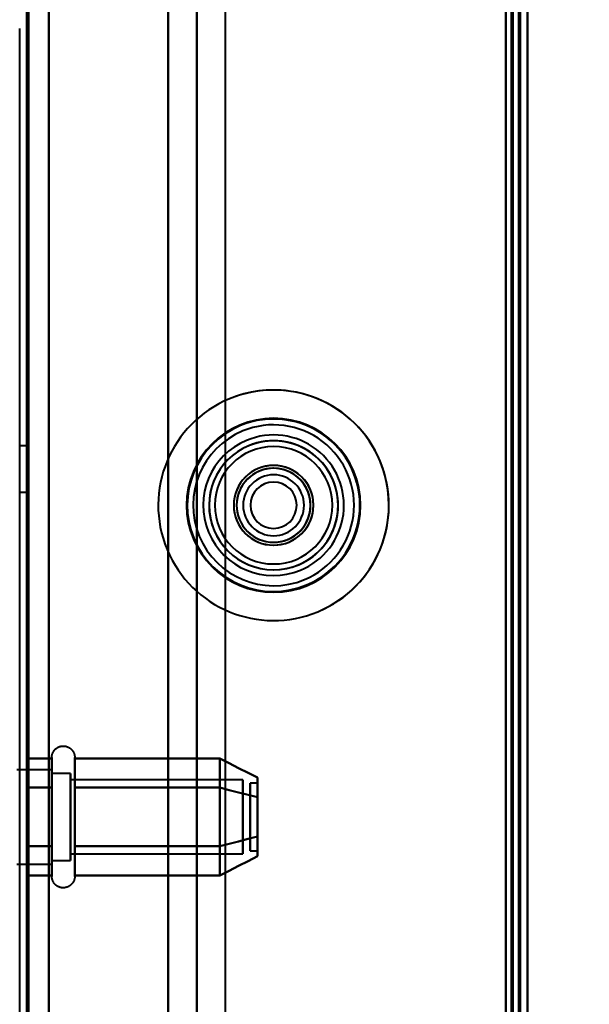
# Model space of a CAD drawing. Header units: millimetres. Extents: x -696 to 695, y -1041 to 611.
# Tile 87 of 90: x 500 to 539, y 184 to 252. Entities that reach past the tile are written whole.
import ezdxf

# ---------------------------------------------------------------- set-up
doc = ezdxf.new("R2010")
doc.units = ezdxf.units.MM
doc.layers.add('G-IMPT', color=8, linetype='Continuous', lineweight=40)

# ---------------------------------------------------------------- blocks, each defined once
blk = doc.blocks.new('NEXA 400 CALQUES_dwg-748074-Niveau de réf_')
at = {"layer": 'G-IMPT'}
for p, q in [((535, -249.4), (535, 286.4)), ((535, -249.4), (535, 286.4)), ((512.233, -250), (512.233, 270)), ((500.5, 222.6), (500, 222.6)), ((500.5, 219.4), (500.5, 222.6)), ((500.5, 219.4), (500.5, 222.6)), ((500.5, 222.6), (500.5, 219.4)), ((500.5, 222.6), (500.5, 219.4)), ((500, 219.4), (500.5, 219.4)), ((502.215, 199.05), (502.215, 201.1)), ((502.215, 199.05), (502.215, 201.1)), ((503.796, 201.1), (503.796, 199.05)), ((503.796, 201.1), (503.796, 199.05)), ((502.215, 194.95), (502.215, 200.551)), ((502.215, 194.95), (502.215, 200.551)), ((503.796, 200.551), (503.796, 194.95)), ((503.796, 200.551), (503.796, 194.95)), ((502.215, 200.25), (499.8, 200.25)), ((502.215, 200.25), (499.8, 200.25)), ((502.215, 200.25), (502.215, 194.185)), ((502.215, 200.25), (502.215, 194.185)), ((502.215, 198.625), (502.215, 200.25)), ((502.215, 198.625), (502.215, 200.25)), ((503.5, 200), (502.215, 200)), ((503.5, 200), (502.215, 200)), ((502.215, 200), (502.215, 194.402)), ((502.215, 200), (502.215, 194.402)), ((502.215, 194.402), (502.215, 200)), ((502.215, 194.402), (502.215, 200)), ((502.215, 199.815), (502.215, 193.75)), ((502.215, 199.815), (502.215, 193.75)), ((502.215, 195.375), (502.215, 199.815)), ((502.215, 195.375), (502.215, 199.815)), ((503.5, 200), (503.5, 195.5)), ((503.5, 200), (503.5, 195.5)), ((503.5, 198.5), (503.5, 200)), ((503.5, 198.5), (503.5, 200)), ((502.215, 199.598), (502.215, 194)), ((502.215, 199.598), (502.215, 194)), ((502.215, 194), (502.215, 199.598)), ((502.215, 194), (502.215, 199.598)), ((502.215, 192.9), (502.215, 199.05)), ((502.215, 192.9), (502.215, 199.05)), ((503.5, 194), (503.5, 199.598)), ((503.5, 194), (503.5, 199.598)), ((515.389, 199.548), (503.5, 199.548)), ((515.389, 199.548), (503.5, 199.548)), ((503.5, 199.548), (503.5, 195.726)), ((503.5, 199.548), (503.5, 195.726)), ((503.5, 195.726), (503.5, 199.548)), ((503.5, 195.726), (503.5, 199.548)), ((503.796, 199.05), (503.796, 192.9)), ((503.796, 199.05), (503.796, 192.9)), ((515.389, 199.548), (515.389, 195.726)), ((515.389, 199.548), (515.389, 195.726)), ((515.389, 195.726), (515.389, 199.548)), ((515.389, 195.726), (515.389, 199.548)), ((516.389, 199.33), (515.889, 199.33)), ((516.389, 199.33), (515.889, 199.33)), ((515.889, 194.876), (515.889, 199.33)), ((515.889, 194.876), (515.889, 199.33)), ((515.889, 199.33), (515.889, 194.876)), ((515.889, 199.33), (515.889, 194.876)), ((515.889, 194.67), (515.889, 199.124)), ((515.889, 194.67), (515.889, 199.124)), ((515.889, 199.124), (515.889, 194.67)), ((515.889, 199.124), (515.889, 194.67)), ((516.389, 194.876), (516.389, 199.33)), ((516.389, 194.876), (516.389, 199.33)), ((516.389, 199.33), (516.389, 194.876)), ((516.389, 199.33), (516.389, 194.876)), ((516.389, 194.67), (516.389, 199.124)), ((516.389, 194.67), (516.389, 199.124)), ((516.389, 199.124), (516.389, 194.67)), ((516.389, 199.124), (516.389, 194.67)), ((502.215, 193.75), (502.215, 198.625)), ((502.215, 193.75), (502.215, 198.625)), ((503.5, 198.5), (503.5, 194)), ((503.5, 198.5), (503.5, 194)), ((503.5, 194.402), (503.5, 198.5)), ((503.5, 194.402), (503.5, 198.5)), ((503.5, 198.274), (503.5, 194.452)), ((503.5, 198.274), (503.5, 194.452)), ((503.5, 194.452), (503.5, 198.274)), ((503.5, 194.452), (503.5, 198.274)), ((515.389, 198.274), (515.389, 194.452)), ((515.389, 198.274), (515.389, 194.452)), ((515.389, 194.452), (515.389, 198.274)), ((515.389, 194.452), (515.389, 198.274)), ((503.5, 194.452), (515.389, 194.452)), ((503.5, 194.452), (515.389, 194.452)), ((515.889, 194.67), (516.389, 194.67)), ((515.889, 194.67), (516.389, 194.67)), ((499.8, 193.75), (502.215, 193.75)), ((499.8, 193.75), (502.215, 193.75)), ((502.215, 194), (503.5, 194)), ((502.215, 194), (503.5, 194))]:
    blk.add_line(p, q, dxfattribs=at)
at = {"layer": 'G-IMPT', "flags": 128}
for points in [[(534.4, -249.4), (534.4, -115.45), (534.4, 18.5), (534.4, 152.45), (534.4, 286.4)], [(534.4, 286.4), (534.4, 152.45), (534.4, 18.5), (534.4, -115.45), (534.4, -249.4)], [(534.4, 286.4), (534.4, 152.45), (534.4, 18.5), (534.4, -115.45), (534.4, -249.4)], [(534.4, -249.4), (534.4, -115.45), (534.4, 18.5), (534.4, 152.45), (534.4, 286.4)], [(534.4, 286.4), (534.4, 152.45), (534.4, 18.5), (534.4, -115.45), (534.4, -249.4)], [(534.4, -249.4), (534.4, -115.45), (534.4, 18.5), (534.4, 152.45), (534.4, 286.4)], [(534.4, 286.4), (534.4, 152.45), (534.4, 18.5), (534.4, -115.45), (534.4, -249.4)], [(534.4, -249.4), (534.4, -115.45), (534.4, 18.5), (534.4, 152.45), (534.4, 286.4)], [(534.5, -249.4), (534.5, -115.45), (534.5, 18.5), (534.5, 152.45), (534.5, 286.4)], [(534.5, -249.4), (534.5, -115.45), (534.5, 18.5), (534.5, 152.45), (534.5, 286.4)], [(534.5, 286.4), (534.5, 152.45), (534.5, 18.5), (534.5, -115.45), (534.5, -249.4)], [(535, -249.4), (535, -115.45), (535, 18.5), (535, 152.45), (535, 286.4)], [(535, 286.4), (535, 152.45), (535, 18.5), (535, -115.45), (535, -249.4)], [(535, -249.4), (535, -115.45), (535, 18.5), (535, 152.45), (535, 286.4)], [(535, 286.4), (535, 152.45), (535, 18.5), (535, -115.45), (535, -249.4)], [(535, -249.4), (535, -115.45), (535, 18.5), (535, 152.45), (535, 286.4)], [(535, 286.4), (535, 152.45), (535, 18.5), (535, -115.45), (535, -249.4)], [(535, -249.4), (535, -115.45), (535, 18.5), (535, 152.45), (535, 286.4)], [(535, 286.4), (535, 152.45), (535, 18.5), (535, -115.45), (535, -249.4)], [(500.5, 285.9), (500.5, 152.2), (500.5, 18.5), (500.5, -115.2), (500.5, -248.9)], [(500.5, -248.9), (500.5, -115.2), (500.5, 18.5), (500.5, 152.2), (500.5, 285.9)], [(500.6, 285.9), (500.6, 152.2), (500.6, 18.5), (500.6, -115.2), (500.6, -248.9)], [(500.6, 285.9), (500.6, 152.2), (500.6, 18.5), (500.6, -115.2), (500.6, -248.9)], [(500.6, -248.9), (500.6, -115.2), (500.6, 18.5), (500.6, 152.2), (500.6, 285.9)], [(500.6, -248.9), (500.6, -115.2), (500.6, 18.5), (500.6, 152.2), (500.6, 285.9)], [(500.6, -248.9), (500.6, -115.2), (500.6, 18.5), (500.6, 152.2), (500.6, 285.9)], [(500.6, 285.9), (500.6, 152.2), (500.6, 18.5), (500.6, -115.2), (500.6, -248.9)], [(502, 285.9), (502, 152.2), (502, 18.5), (502, -115.2), (502, -248.9)], [(502, -248.9), (502, -115.2), (502, 18.5), (502, 152.2), (502, 285.9)], [(502, 285.9), (502, 152.2), (502, 18.5), (502, -115.2), (502, -248.9)], [(502, -248.9), (502, -115.2), (502, 18.5), (502, 152.2), (502, 285.9)], [(502, -248.9), (502, -115.2), (502, 18.5), (502, 152.2), (502, 285.9)], [(502, 285.9), (502, 152.2), (502, 18.5), (502, -115.2), (502, -248.9)], [(533.5, -248.9), (533.5, -115.2), (533.5, 18.5), (533.5, 152.2), (533.5, 285.9)], [(533.5, 285.9), (533.5, 152.2), (533.5, 18.5), (533.5, -115.2), (533.5, -248.9)], [(533.5, 285.9), (533.5, 152.2), (533.5, 18.5), (533.5, -115.2), (533.5, -248.9)], [(533.5, -248.9), (533.5, -115.2), (533.5, 18.5), (533.5, 152.2), (533.5, 285.9)], [(533.5, -248.9), (533.5, -115.2), (533.5, 18.5), (533.5, 152.2), (533.5, 285.9)], [(533.5, 285.9), (533.5, 152.2), (533.5, 18.5), (533.5, -115.2), (533.5, -248.9)], [(533.5, 285.9), (533.5, 152.2), (533.5, 18.5), (533.5, -115.2), (533.5, -248.9)], [(533.5, -248.9), (533.5, -115.2), (533.5, 18.5), (533.5, 152.2), (533.5, 285.9)], [(533.9, -248.9), (533.9, -115.2), (533.9, 18.5), (533.9, 152.2), (533.9, 285.9)], [(533.9, -248.9), (533.9, -115.2), (533.9, 18.5), (533.9, 152.2), (533.9, 285.9)], [(533.9, 285.9), (533.9, 152.2), (533.9, 18.5), (533.9, -115.2), (533.9, -248.9)], [(534, 285.9), (534, 152.2), (534, 18.5), (534, -115.2), (534, -248.9)], [(534, 285.9), (534, 152.2), (534, 18.5), (534, -115.2), (534, -248.9)], [(534, -248.9), (534, -115.2), (534, 18.5), (534, 152.2), (534, 285.9)], [(534.5, -248.9), (534.5, -115.2), (534.5, 18.5), (534.5, 152.2), (534.5, 285.9)], [(534.5, 285.9), (534.5, 152.2), (534.5, 18.5), (534.5, -115.2), (534.5, -248.9)], [(534.5, -248.9), (534.5, -115.2), (534.5, 18.5), (534.5, 152.2), (534.5, 285.9)], [(534.5, 285.9), (534.5, 152.2), (534.5, 18.5), (534.5, -115.2), (534.5, -248.9)], [(534.5, -248.9), (534.5, -115.2), (534.5, 18.5), (534.5, 152.2), (534.5, 285.9)], [(534.5, 285.9), (534.5, 152.2), (534.5, 18.5), (534.5, -115.2), (534.5, -248.9)], [(502, -249.4), (502, -119.55), (502, 10.3), (502, 140.15), (502, 270)], [(502, 270), (502, 140.15), (502, 10.3), (502, -119.55), (502, -249.4)], [(510.233, -250), (510.233, -120), (510.233, 10), (510.233, 140), (510.233, 270)], [(510.233, 270), (510.233, 140), (510.233, 10), (510.233, -120), (510.233, -250)], [(512.203, 270), (512.203, 140), (512.203, 10), (512.203, -120), (512.203, -250)], [(512.203, -250), (512.203, -120), (512.203, 10), (512.203, 140), (512.203, 270)], [(514.172, 270), (514.172, 140), (514.172, 10), (514.172, -120), (514.172, -250)], [(500, -248.9), (500, -123.825), (500, 1.25), (500, 126.325), (500, 251.4)], [(502.215, 201.1), (502.215, 201.132), (502.217, 201.163), (502.221, 201.195), (502.225, 201.226), (502.231, 201.257), (502.238, 201.288), (502.246, 201.318), (502.255, 201.349), (502.266, 201.378), (502.277, 201.408), (502.29, 201.437), (502.304, 201.465), (502.319, 201.493), (502.336, 201.52), (502.353, 201.546), (502.371, 201.572), (502.391, 201.597), (502.411, 201.621), (502.432, 201.645), (502.455, 201.667), (502.478, 201.689), (502.502, 201.709), (502.526, 201.729), (502.552, 201.748), (502.578, 201.765), (502.605, 201.782), (502.633, 201.797), (502.661, 201.811), (502.69, 201.825), (502.719, 201.837), (502.749, 201.848), (502.779, 201.857), (502.809, 201.866), (502.84, 201.873), (502.871, 201.879), (502.902, 201.884), (502.934, 201.887), (502.965, 201.889), (502.997, 201.89), (503.028, 201.89), (503.06, 201.889), (503.091, 201.886), (503.123, 201.882), (503.154, 201.876), (503.185, 201.87), (503.216, 201.862), (503.246, 201.853), (503.276, 201.843), (503.305, 201.831), (503.334, 201.819), (503.363, 201.805), (503.391, 201.79), (503.418, 201.774), (503.445, 201.757), (503.47, 201.739), (503.496, 201.72), (503.52, 201.7), (503.544, 201.679), (503.566, 201.657), (503.588, 201.634), (503.609, 201.61), (503.629, 201.586), (503.648, 201.56), (503.666, 201.534), (503.683, 201.507), (503.698, 201.48), (503.713, 201.452), (503.727, 201.423), (503.739, 201.394), (503.75, 201.365), (503.76, 201.335), (503.769, 201.304), (503.776, 201.274), (503.783, 201.243), (503.788, 201.212), (503.792, 201.18), (503.794, 201.149), (503.796, 201.117), (503.796, 201.1)], [(502.215, 201.1), (502.215, 201.132), (502.217, 201.163), (502.221, 201.195), (502.225, 201.226), (502.231, 201.257), (502.238, 201.288), (502.246, 201.318), (502.255, 201.349), (502.266, 201.378), (502.277, 201.408), (502.29, 201.437), (502.304, 201.465), (502.319, 201.493), (502.336, 201.52), (502.353, 201.546), (502.371, 201.572), (502.391, 201.597), (502.411, 201.621), (502.432, 201.645), (502.455, 201.667), (502.478, 201.689), (502.502, 201.709), (502.526, 201.729), (502.552, 201.748), (502.578, 201.765), (502.605, 201.782), (502.633, 201.797), (502.661, 201.811), (502.69, 201.825), (502.719, 201.837), (502.749, 201.848), (502.779, 201.857), (502.809, 201.866), (502.84, 201.873), (502.871, 201.879), (502.902, 201.884), (502.934, 201.887), (502.965, 201.889), (502.997, 201.89), (503.028, 201.89), (503.06, 201.889), (503.091, 201.886), (503.123, 201.882), (503.154, 201.876), (503.185, 201.87), (503.216, 201.862), (503.246, 201.853), (503.276, 201.843), (503.305, 201.831), (503.334, 201.819), (503.363, 201.805), (503.391, 201.79), (503.418, 201.774), (503.445, 201.757), (503.47, 201.739), (503.496, 201.72), (503.52, 201.7), (503.544, 201.679), (503.566, 201.657), (503.588, 201.634), (503.609, 201.61), (503.629, 201.586), (503.648, 201.56), (503.666, 201.534), (503.683, 201.507), (503.698, 201.48), (503.713, 201.452), (503.727, 201.423), (503.739, 201.394), (503.75, 201.365), (503.76, 201.335), (503.769, 201.304), (503.776, 201.274), (503.783, 201.243), (503.788, 201.212), (503.792, 201.18), (503.794, 201.149), (503.796, 201.117), (503.796, 201.1)], [(502.215, 201.1), (502.215, 201.097), (502.215, 201.087), (502.215, 201.071), (502.215, 201.048), (502.215, 201.018), (502.215, 200.982), (502.215, 200.94), (502.215, 200.892), (502.215, 200.837), (502.215, 200.776), (502.215, 200.709), (502.215, 200.637), (502.215, 200.558), (502.215, 200.474), (502.215, 200.384), (502.215, 200.289), (502.215, 200.188), (502.215, 200.082), (502.215, 199.972), (502.215, 199.856), (502.215, 199.737), (502.215, 199.612), (502.215, 199.484), (502.215, 199.351), (502.215, 199.215), (502.215, 199.076), (502.215, 198.932), (502.215, 198.786), (502.215, 198.637), (502.215, 198.486), (502.215, 198.332), (502.215, 198.176), (502.215, 198.018), (502.215, 197.858), (502.215, 197.697), (502.215, 197.535), (502.215, 197.372), (502.215, 197.208), (502.215, 197.044), (502.215, 196.88), (502.215, 196.716), (502.215, 196.553), (502.215, 196.391), (502.215, 196.229), (502.215, 196.068), (502.215, 195.91), (502.215, 195.752), (502.215, 195.597), (502.215, 195.444), (502.215, 195.294), (502.215, 195.146), (502.215, 195.001), (502.215, 194.95)], [(502.215, 199.05), (502.215, 199.19), (502.215, 199.327), (502.215, 199.46), (502.215, 199.59), (502.215, 199.715), (502.215, 199.835), (502.215, 199.951), (502.215, 200.063), (502.215, 200.169), (502.215, 200.271), (502.215, 200.367), (502.215, 200.458), (502.215, 200.543), (502.215, 200.623), (502.215, 200.697), (502.215, 200.765), (502.215, 200.827), (502.215, 200.882), (502.215, 200.932), (502.215, 200.975), (502.215, 201.012), (502.215, 201.043), (502.215, 201.067), (502.215, 201.084), (502.215, 201.095), (502.215, 201.1)], [(502.215, 201.1), (502.215, 201.097), (502.215, 201.087), (502.215, 201.071), (502.215, 201.048), (502.215, 201.018), (502.215, 200.982), (502.215, 200.94), (502.215, 200.892), (502.215, 200.837), (502.215, 200.776), (502.215, 200.709), (502.215, 200.637), (502.215, 200.558), (502.215, 200.474), (502.215, 200.384), (502.215, 200.289), (502.215, 200.188), (502.215, 200.082), (502.215, 199.972), (502.215, 199.856), (502.215, 199.737), (502.215, 199.612), (502.215, 199.484), (502.215, 199.351), (502.215, 199.215), (502.215, 199.076), (502.215, 198.932), (502.215, 198.786), (502.215, 198.637), (502.215, 198.486), (502.215, 198.332), (502.215, 198.176), (502.215, 198.018), (502.215, 197.858), (502.215, 197.697), (502.215, 197.535), (502.215, 197.372), (502.215, 197.208), (502.215, 197.044), (502.215, 196.88), (502.215, 196.716), (502.215, 196.553), (502.215, 196.391), (502.215, 196.229), (502.215, 196.068), (502.215, 195.91), (502.215, 195.752), (502.215, 195.597), (502.215, 195.444), (502.215, 195.294), (502.215, 195.146), (502.215, 195.001), (502.215, 194.95)], [(502.215, 199.05), (502.215, 199.19), (502.215, 199.327), (502.215, 199.46), (502.215, 199.59), (502.215, 199.715), (502.215, 199.835), (502.215, 199.951), (502.215, 200.063), (502.215, 200.169), (502.215, 200.271), (502.215, 200.367), (502.215, 200.458), (502.215, 200.543), (502.215, 200.623), (502.215, 200.697), (502.215, 200.765), (502.215, 200.827), (502.215, 200.882), (502.215, 200.932), (502.215, 200.975), (502.215, 201.012), (502.215, 201.043), (502.215, 201.067), (502.215, 201.084), (502.215, 201.095), (502.215, 201.1)], [(503.796, 201.1), (503.796, 201.097), (503.796, 201.087), (503.796, 201.071), (503.796, 201.048), (503.796, 201.018), (503.796, 200.982), (503.796, 200.94), (503.796, 200.892), (503.796, 200.837), (503.796, 200.776), (503.796, 200.709), (503.796, 200.637), (503.796, 200.558), (503.796, 200.474), (503.796, 200.384), (503.796, 200.289), (503.796, 200.188), (503.796, 200.082), (503.796, 199.972), (503.796, 199.856), (503.796, 199.737), (503.796, 199.612), (503.796, 199.484), (503.796, 199.351), (503.796, 199.215), (503.796, 199.076), (503.796, 199.05)], [(503.796, 194.95), (503.796, 195.094), (503.796, 195.24), (503.796, 195.39), (503.796, 195.542), (503.796, 195.696), (503.796, 195.853), (503.796, 196.011), (503.796, 196.171), (503.796, 196.332), (503.796, 196.495), (503.796, 196.658), (503.796, 196.821), (503.796, 196.985), (503.796, 197.149), (503.796, 197.313), (503.796, 197.476), (503.796, 197.639), (503.796, 197.8), (503.796, 197.96), (503.796, 198.119), (503.796, 198.276), (503.796, 198.431), (503.796, 198.583), (503.796, 198.733), (503.796, 198.88), (503.796, 199.024), (503.796, 199.165), (503.796, 199.303), (503.796, 199.437), (503.796, 199.567), (503.796, 199.692), (503.796, 199.814), (503.796, 199.931), (503.796, 200.043), (503.796, 200.151), (503.796, 200.253), (503.796, 200.35), (503.796, 200.442), (503.796, 200.528), (503.796, 200.609), (503.796, 200.684), (503.796, 200.753), (503.796, 200.816), (503.796, 200.873), (503.796, 200.924), (503.796, 200.968), (503.796, 201.006), (503.796, 201.038), (503.796, 201.063), (503.796, 201.082), (503.796, 201.094), (503.796, 201.1), (503.796, 201.1)], [(503.796, 201.1), (503.796, 201.097), (503.796, 201.087), (503.796, 201.071), (503.796, 201.048), (503.796, 201.018), (503.796, 200.982), (503.796, 200.94), (503.796, 200.892), (503.796, 200.837), (503.796, 200.776), (503.796, 200.709), (503.796, 200.637), (503.796, 200.558), (503.796, 200.474), (503.796, 200.384), (503.796, 200.289), (503.796, 200.188), (503.796, 200.082), (503.796, 199.972), (503.796, 199.856), (503.796, 199.737), (503.796, 199.612), (503.796, 199.484), (503.796, 199.351), (503.796, 199.215), (503.796, 199.076), (503.796, 199.05)], [(503.796, 194.95), (503.796, 195.094), (503.796, 195.24), (503.796, 195.39), (503.796, 195.542), (503.796, 195.696), (503.796, 195.853), (503.796, 196.011), (503.796, 196.171), (503.796, 196.332), (503.796, 196.495), (503.796, 196.658), (503.796, 196.821), (503.796, 196.985), (503.796, 197.149), (503.796, 197.313), (503.796, 197.476), (503.796, 197.639), (503.796, 197.8), (503.796, 197.96), (503.796, 198.119), (503.796, 198.276), (503.796, 198.431), (503.796, 198.583), (503.796, 198.733), (503.796, 198.88), (503.796, 199.024), (503.796, 199.165), (503.796, 199.303), (503.796, 199.437), (503.796, 199.567), (503.796, 199.692), (503.796, 199.814), (503.796, 199.931), (503.796, 200.043), (503.796, 200.151), (503.796, 200.253), (503.796, 200.35), (503.796, 200.442), (503.796, 200.528), (503.796, 200.609), (503.796, 200.684), (503.796, 200.753), (503.796, 200.816), (503.796, 200.873), (503.796, 200.924), (503.796, 200.968), (503.796, 201.006), (503.796, 201.038), (503.796, 201.063), (503.796, 201.082), (503.796, 201.094), (503.796, 201.1), (503.796, 201.1)], [(500.5, 199.021), (500.5, 199.526), (500.5, 200.031), (500.5, 200.536), (500.5, 201.041)], [(500.5, 201.041), (500.929, 201.041), (501.357, 201.041), (501.786, 201.041), (502.215, 201.041)], [(502.215, 201.041), (501.786, 201.041), (501.357, 201.041), (500.929, 201.041), (500.5, 201.041)], [(500.5, 201.041), (500.5, 200.536), (500.5, 200.031), (500.5, 199.526), (500.5, 199.021)], [(500.5, 199.021), (500.5, 199.526), (500.5, 200.031), (500.5, 200.536), (500.5, 201.041)], [(500.5, 201.041), (500.929, 201.041), (501.357, 201.041), (501.786, 201.041), (502.215, 201.041)], [(502.215, 201.041), (501.786, 201.041), (501.357, 201.041), (500.929, 201.041), (500.5, 201.041)], [(500.5, 201.041), (500.5, 200.536), (500.5, 200.031), (500.5, 199.526), (500.5, 199.021)], [(500.5, 199.021), (500.5, 199.526), (500.5, 200.031), (500.5, 200.536), (500.5, 201.041)], [(500.5, 201.041), (500.5, 200.536), (500.5, 200.031), (500.5, 199.526), (500.5, 199.021)], [(500.5, 199.021), (500.5, 199.526), (500.5, 200.031), (500.5, 200.536), (500.5, 201.041)], [(500.5, 201.041), (500.5, 200.536), (500.5, 200.031), (500.5, 199.526), (500.5, 199.021)], [(502.215, 201.041), (502.215, 200.536), (502.215, 200.031), (502.215, 199.526), (502.215, 199.021)], [(502.215, 199.021), (502.215, 199.526), (502.215, 200.031), (502.215, 200.536), (502.215, 201.041)], [(502.215, 201.041), (502.215, 200.536), (502.215, 200.031), (502.215, 199.526), (502.215, 199.021)], [(502.215, 199.021), (502.215, 199.526), (502.215, 200.031), (502.215, 200.536), (502.215, 201.041)], [(503.796, 199.021), (503.796, 199.526), (503.796, 200.031), (503.796, 200.536), (503.796, 201.041)], [(503.796, 201.041), (506.296, 201.041), (508.796, 201.041), (511.296, 201.041), (513.796, 201.041)], [(513.796, 201.041), (511.296, 201.041), (508.796, 201.041), (506.296, 201.041), (503.796, 201.041)], [(503.796, 201.041), (503.796, 200.536), (503.796, 200.031), (503.796, 199.526), (503.796, 199.021)], [(503.796, 199.021), (503.796, 199.526), (503.796, 200.031), (503.796, 200.536), (503.796, 201.041)], [(503.796, 201.041), (506.296, 201.041), (508.796, 201.041), (511.296, 201.041), (513.796, 201.041)], [(513.796, 201.041), (511.296, 201.041), (508.796, 201.041), (506.296, 201.041), (503.796, 201.041)], [(503.796, 201.041), (503.796, 200.536), (503.796, 200.031), (503.796, 199.526), (503.796, 199.021)], [(513.796, 199.021), (513.796, 199.526), (513.796, 200.031), (513.796, 200.536), (513.796, 201.041)], [(513.796, 201.041), (514.444, 200.708), (515.092, 200.375), (515.741, 200.042), (516.389, 199.709)], [(516.389, 199.709), (515.741, 200.042), (515.092, 200.375), (514.444, 200.708), (513.796, 201.041)], [(513.796, 201.041), (513.796, 200.536), (513.796, 200.031), (513.796, 199.526), (513.796, 199.021)], [(513.796, 199.021), (513.796, 199.526), (513.796, 200.031), (513.796, 200.536), (513.796, 201.041)], [(513.796, 201.041), (514.444, 200.708), (515.092, 200.375), (515.741, 200.042), (516.389, 199.709)], [(516.389, 199.709), (515.741, 200.042), (515.092, 200.375), (514.444, 200.708), (513.796, 201.041)], [(513.796, 201.041), (513.796, 200.536), (513.796, 200.031), (513.796, 199.526), (513.796, 199.021)], [(513.796, 201.041), (513.796, 200.536), (513.796, 200.031), (513.796, 199.526), (513.796, 199.021)], [(513.796, 199.021), (513.796, 199.526), (513.796, 200.031), (513.796, 200.536), (513.796, 201.041)], [(513.796, 201.041), (513.796, 200.536), (513.796, 200.031), (513.796, 199.526), (513.796, 199.021)], [(513.796, 199.021), (513.796, 199.526), (513.796, 200.031), (513.796, 200.536), (513.796, 201.041)], [(502.215, 192.9), (502.215, 192.903), (502.215, 192.913), (502.215, 192.929), (502.215, 192.952), (502.215, 192.982), (502.215, 193.018), (502.215, 193.06), (502.215, 193.108), (502.215, 193.163), (502.215, 193.224), (502.215, 193.291), (502.215, 193.363), (502.215, 193.442), (502.215, 193.526), (502.215, 193.616), (502.215, 193.711), (502.215, 193.812), (502.215, 193.918), (502.215, 194.028), (502.215, 194.144), (502.215, 194.263), (502.215, 194.388), (502.215, 194.516), (502.215, 194.649), (502.215, 194.785), (502.215, 194.924), (502.215, 195.068), (502.215, 195.214), (502.215, 195.363), (502.215, 195.514), (502.215, 195.668), (502.215, 195.824), (502.215, 195.982), (502.215, 196.142), (502.215, 196.303), (502.215, 196.465), (502.215, 196.628), (502.215, 196.792), (502.215, 196.956), (502.215, 197.12), (502.215, 197.284), (502.215, 197.447), (502.215, 197.609), (502.215, 197.771), (502.215, 197.932), (502.215, 198.09), (502.215, 198.248), (502.215, 198.403), (502.215, 198.556), (502.215, 198.706), (502.215, 198.854), (502.215, 198.999), (502.215, 199.05)], [(502.215, 192.9), (502.215, 192.903), (502.215, 192.913), (502.215, 192.929), (502.215, 192.952), (502.215, 192.982), (502.215, 193.018), (502.215, 193.06), (502.215, 193.108), (502.215, 193.163), (502.215, 193.224), (502.215, 193.291), (502.215, 193.363), (502.215, 193.442), (502.215, 193.526), (502.215, 193.616), (502.215, 193.711), (502.215, 193.812), (502.215, 193.918), (502.215, 194.028), (502.215, 194.144), (502.215, 194.263), (502.215, 194.388), (502.215, 194.516), (502.215, 194.649), (502.215, 194.785), (502.215, 194.924), (502.215, 195.068), (502.215, 195.214), (502.215, 195.363), (502.215, 195.514), (502.215, 195.668), (502.215, 195.824), (502.215, 195.982), (502.215, 196.142), (502.215, 196.303), (502.215, 196.465), (502.215, 196.628), (502.215, 196.792), (502.215, 196.956), (502.215, 197.12), (502.215, 197.284), (502.215, 197.447), (502.215, 197.609), (502.215, 197.771), (502.215, 197.932), (502.215, 198.09), (502.215, 198.248), (502.215, 198.403), (502.215, 198.556), (502.215, 198.706), (502.215, 198.854), (502.215, 198.999), (502.215, 199.05)], [(503.796, 199.05), (503.796, 198.906), (503.796, 198.76), (503.796, 198.61), (503.796, 198.458), (503.796, 198.304), (503.796, 198.147), (503.796, 197.989), (503.796, 197.829), (503.796, 197.668), (503.796, 197.505), (503.796, 197.342), (503.796, 197.179), (503.796, 197.015), (503.796, 196.851), (503.796, 196.687), (503.796, 196.524), (503.796, 196.361), (503.796, 196.2), (503.796, 196.04), (503.796, 195.881), (503.796, 195.724), (503.796, 195.569), (503.796, 195.417), (503.796, 195.267), (503.796, 195.12), (503.796, 194.976), (503.796, 194.835), (503.796, 194.697), (503.796, 194.563), (503.796, 194.433), (503.796, 194.308), (503.796, 194.186), (503.796, 194.069), (503.796, 193.957), (503.796, 193.849), (503.796, 193.747), (503.796, 193.65), (503.796, 193.558), (503.796, 193.472), (503.796, 193.391), (503.796, 193.316), (503.796, 193.247), (503.796, 193.184), (503.796, 193.127), (503.796, 193.076), (503.796, 193.032), (503.796, 192.994), (503.796, 192.962), (503.796, 192.937), (503.796, 192.918), (503.796, 192.906), (503.796, 192.9), (503.796, 192.9)], [(503.796, 199.05), (503.796, 198.906), (503.796, 198.76), (503.796, 198.61), (503.796, 198.458), (503.796, 198.304), (503.796, 198.147), (503.796, 197.989), (503.796, 197.829), (503.796, 197.668), (503.796, 197.505), (503.796, 197.342), (503.796, 197.179), (503.796, 197.015), (503.796, 196.851), (503.796, 196.687), (503.796, 196.524), (503.796, 196.361), (503.796, 196.2), (503.796, 196.04), (503.796, 195.881), (503.796, 195.724), (503.796, 195.569), (503.796, 195.417), (503.796, 195.267), (503.796, 195.12), (503.796, 194.976), (503.796, 194.835), (503.796, 194.697), (503.796, 194.563), (503.796, 194.433), (503.796, 194.308), (503.796, 194.186), (503.796, 194.069), (503.796, 193.957), (503.796, 193.849), (503.796, 193.747), (503.796, 193.65), (503.796, 193.558), (503.796, 193.472), (503.796, 193.391), (503.796, 193.316), (503.796, 193.247), (503.796, 193.184), (503.796, 193.127), (503.796, 193.076), (503.796, 193.032), (503.796, 192.994), (503.796, 192.962), (503.796, 192.937), (503.796, 192.918), (503.796, 192.906), (503.796, 192.9), (503.796, 192.9)], [(502.215, 199.021), (501.786, 199.021), (501.357, 199.021), (500.929, 199.021), (500.5, 199.021)], [(500.5, 199.021), (500.5, 198.01), (500.5, 197), (500.5, 195.99), (500.5, 194.979)], [(500.5, 194.979), (500.5, 195.99), (500.5, 197), (500.5, 198.01), (500.5, 199.021)], [(500.5, 199.021), (500.929, 199.021), (501.357, 199.021), (501.786, 199.021), (502.215, 199.021)], [(502.215, 199.021), (501.786, 199.021), (501.357, 199.021), (500.929, 199.021), (500.5, 199.021)], [(500.5, 199.021), (500.929, 199.021), (501.357, 199.021), (501.786, 199.021), (502.215, 199.021)], [(502.215, 199.021), (501.786, 199.021), (501.357, 199.021), (500.929, 199.021), (500.5, 199.021)], [(500.5, 199.021), (500.5, 198.01), (500.5, 197), (500.5, 195.99), (500.5, 194.979)], [(500.5, 194.979), (500.5, 195.99), (500.5, 197), (500.5, 198.01), (500.5, 199.021)], [(500.5, 199.021), (500.929, 199.021), (501.357, 199.021), (501.786, 199.021), (502.215, 199.021)], [(502.215, 199.021), (501.786, 199.021), (501.357, 199.021), (500.929, 199.021), (500.5, 199.021)], [(500.5, 199.021), (500.929, 199.021), (501.357, 199.021), (501.786, 199.021), (502.215, 199.021)], [(500.5, 199.021), (500.5, 198.01), (500.5, 197), (500.5, 195.99), (500.5, 194.979)], [(500.5, 194.979), (500.5, 195.99), (500.5, 197), (500.5, 198.01), (500.5, 199.021)], [(500.5, 199.021), (500.5, 198.01), (500.5, 197), (500.5, 195.99), (500.5, 194.979)], [(500.5, 194.979), (500.5, 195.99), (500.5, 197), (500.5, 198.01), (500.5, 199.021)], [(502.215, 194.979), (502.215, 195.99), (502.215, 197), (502.215, 198.01), (502.215, 199.021)], [(502.215, 199.021), (502.215, 198.01), (502.215, 197), (502.215, 195.99), (502.215, 194.979)], [(502.215, 194.979), (502.215, 195.99), (502.215, 197), (502.215, 198.01), (502.215, 199.021)], [(502.215, 199.021), (502.215, 198.01), (502.215, 197), (502.215, 195.99), (502.215, 194.979)], [(503.796, 194.979), (503.796, 195.99), (503.796, 197), (503.796, 198.01), (503.796, 199.021)], [(503.796, 199.021), (506.296, 199.021), (508.796, 199.021), (511.296, 199.021), (513.796, 199.021)], [(513.796, 199.021), (511.296, 199.021), (508.796, 199.021), (506.296, 199.021), (503.796, 199.021)], [(503.796, 199.021), (506.296, 199.021), (508.796, 199.021), (511.296, 199.021), (513.796, 199.021)], [(513.796, 199.021), (511.296, 199.021), (508.796, 199.021), (506.296, 199.021), (503.796, 199.021)], [(503.796, 199.021), (503.796, 198.01), (503.796, 197), (503.796, 195.99), (503.796, 194.979)], [(503.796, 194.979), (503.796, 195.99), (503.796, 197), (503.796, 198.01), (503.796, 199.021)], [(503.796, 199.021), (506.296, 199.021), (508.796, 199.021), (511.296, 199.021), (513.796, 199.021)], [(513.796, 199.021), (511.296, 199.021), (508.796, 199.021), (506.296, 199.021), (503.796, 199.021)], [(503.796, 199.021), (506.296, 199.021), (508.796, 199.021), (511.296, 199.021), (513.796, 199.021)], [(513.796, 199.021), (511.296, 199.021), (508.796, 199.021), (506.296, 199.021), (503.796, 199.021)], [(503.796, 199.021), (503.796, 198.01), (503.796, 197), (503.796, 195.99), (503.796, 194.979)], [(513.796, 194.979), (513.796, 195.99), (513.796, 197), (513.796, 198.01), (513.796, 199.021)], [(513.796, 199.021), (514.444, 198.854), (515.092, 198.688), (515.741, 198.521), (516.389, 198.355)], [(516.389, 198.355), (515.741, 198.521), (515.092, 198.688), (514.444, 198.854), (513.796, 199.021)], [(513.796, 199.021), (514.444, 198.854), (515.092, 198.688), (515.741, 198.521), (516.389, 198.355)], [(516.389, 198.355), (515.741, 198.521), (515.092, 198.688), (514.444, 198.854), (513.796, 199.021)], [(513.796, 199.021), (513.796, 198.01), (513.796, 197), (513.796, 195.99), (513.796, 194.979)], [(513.796, 194.979), (513.796, 195.99), (513.796, 197), (513.796, 198.01), (513.796, 199.021)], [(513.796, 199.021), (514.444, 198.854), (515.092, 198.688), (515.741, 198.521), (516.389, 198.355)], [(516.389, 198.355), (515.741, 198.521), (515.092, 198.688), (514.444, 198.854), (513.796, 199.021)], [(513.796, 199.021), (514.444, 198.854), (515.092, 198.688), (515.741, 198.521), (516.389, 198.355)], [(516.389, 198.355), (515.741, 198.521), (515.092, 198.688), (514.444, 198.854), (513.796, 199.021)], [(513.796, 199.021), (513.796, 198.01), (513.796, 197), (513.796, 195.99), (513.796, 194.979)], [(513.796, 199.021), (513.796, 198.01), (513.796, 197), (513.796, 195.99), (513.796, 194.979)], [(513.796, 194.979), (513.796, 195.99), (513.796, 197), (513.796, 198.01), (513.796, 199.021)], [(513.796, 199.021), (513.796, 198.01), (513.796, 197), (513.796, 195.99), (513.796, 194.979)], [(513.796, 194.979), (513.796, 195.99), (513.796, 197), (513.796, 198.01), (513.796, 199.021)], [(516.389, 195.645), (515.741, 195.479), (515.092, 195.312), (514.444, 195.146), (513.796, 194.979)], [(513.796, 194.979), (514.444, 195.146), (515.092, 195.312), (515.741, 195.479), (516.389, 195.645)], [(516.389, 195.645), (515.741, 195.479), (515.092, 195.312), (514.444, 195.146), (513.796, 194.979)], [(513.796, 194.979), (514.444, 195.146), (515.092, 195.312), (515.741, 195.479), (516.389, 195.645)], [(516.389, 195.645), (515.741, 195.479), (515.092, 195.312), (514.444, 195.146), (513.796, 194.979)], [(513.796, 194.979), (514.444, 195.146), (515.092, 195.312), (515.741, 195.479), (516.389, 195.645)], [(516.389, 195.645), (515.741, 195.479), (515.092, 195.312), (514.444, 195.146), (513.796, 194.979)], [(513.796, 194.979), (514.444, 195.146), (515.092, 195.312), (515.741, 195.479), (516.389, 195.645)], [(500.5, 194.979), (500.929, 194.979), (501.357, 194.979), (501.786, 194.979), (502.215, 194.979)], [(502.215, 194.979), (501.786, 194.979), (501.357, 194.979), (500.929, 194.979), (500.5, 194.979)], [(500.5, 194.979), (500.5, 194.474), (500.5, 193.969), (500.5, 193.464), (500.5, 192.959)], [(500.5, 192.959), (500.5, 193.464), (500.5, 193.969), (500.5, 194.474), (500.5, 194.979)], [(500.5, 194.979), (500.929, 194.979), (501.357, 194.979), (501.786, 194.979), (502.215, 194.979)], [(502.215, 194.979), (501.786, 194.979), (501.357, 194.979), (500.929, 194.979), (500.5, 194.979)], [(500.5, 194.979), (500.929, 194.979), (501.357, 194.979), (501.786, 194.979), (502.215, 194.979)], [(502.215, 194.979), (501.786, 194.979), (501.357, 194.979), (500.929, 194.979), (500.5, 194.979)], [(500.5, 194.979), (500.5, 194.474), (500.5, 193.969), (500.5, 193.464), (500.5, 192.959)], [(500.5, 192.959), (500.5, 193.464), (500.5, 193.969), (500.5, 194.474), (500.5, 194.979)], [(500.5, 194.979), (500.929, 194.979), (501.357, 194.979), (501.786, 194.979), (502.215, 194.979)], [(502.215, 194.979), (501.786, 194.979), (501.357, 194.979), (500.929, 194.979), (500.5, 194.979)], [(500.5, 194.979), (500.5, 194.474), (500.5, 193.969), (500.5, 193.464), (500.5, 192.959)], [(500.5, 192.959), (500.5, 193.464), (500.5, 193.969), (500.5, 194.474), (500.5, 194.979)], [(500.5, 194.979), (500.5, 194.474), (500.5, 193.969), (500.5, 193.464), (500.5, 192.959)], [(500.5, 192.959), (500.5, 193.464), (500.5, 193.969), (500.5, 194.474), (500.5, 194.979)], [(502.215, 192.959), (502.215, 193.464), (502.215, 193.969), (502.215, 194.474), (502.215, 194.979)], [(502.215, 194.979), (502.215, 194.474), (502.215, 193.969), (502.215, 193.464), (502.215, 192.959)], [(502.215, 192.959), (502.215, 193.464), (502.215, 193.969), (502.215, 194.474), (502.215, 194.979)], [(502.215, 194.979), (502.215, 194.474), (502.215, 193.969), (502.215, 193.464), (502.215, 192.959)], [(513.796, 194.979), (511.296, 194.979), (508.796, 194.979), (506.296, 194.979), (503.796, 194.979)], [(503.796, 194.979), (506.296, 194.979), (508.796, 194.979), (511.296, 194.979), (513.796, 194.979)], [(513.796, 194.979), (511.296, 194.979), (508.796, 194.979), (506.296, 194.979), (503.796, 194.979)], [(503.796, 194.979), (503.796, 194.474), (503.796, 193.969), (503.796, 193.464), (503.796, 192.959)], [(503.796, 192.959), (503.796, 193.464), (503.796, 193.969), (503.796, 194.474), (503.796, 194.979)], [(503.796, 194.979), (506.296, 194.979), (508.796, 194.979), (511.296, 194.979), (513.796, 194.979)], [(513.796, 194.979), (511.296, 194.979), (508.796, 194.979), (506.296, 194.979), (503.796, 194.979)], [(503.796, 194.979), (506.296, 194.979), (508.796, 194.979), (511.296, 194.979), (513.796, 194.979)], [(513.796, 194.979), (511.296, 194.979), (508.796, 194.979), (506.296, 194.979), (503.796, 194.979)], [(503.796, 194.979), (503.796, 194.474), (503.796, 193.969), (503.796, 193.464), (503.796, 192.959)], [(503.796, 192.959), (503.796, 193.464), (503.796, 193.969), (503.796, 194.474), (503.796, 194.979)], [(503.796, 194.979), (506.296, 194.979), (508.796, 194.979), (511.296, 194.979), (513.796, 194.979)], [(513.796, 194.979), (513.796, 194.474), (513.796, 193.969), (513.796, 193.464), (513.796, 192.959)], [(513.796, 192.959), (513.796, 193.464), (513.796, 193.969), (513.796, 194.474), (513.796, 194.979)], [(513.796, 194.979), (513.796, 194.474), (513.796, 193.969), (513.796, 193.464), (513.796, 192.959)], [(513.796, 192.959), (513.796, 193.464), (513.796, 193.969), (513.796, 194.474), (513.796, 194.979)], [(513.796, 192.959), (513.796, 193.464), (513.796, 193.969), (513.796, 194.474), (513.796, 194.979)], [(513.796, 194.979), (513.796, 194.474), (513.796, 193.969), (513.796, 193.464), (513.796, 192.959)], [(513.796, 192.959), (513.796, 193.464), (513.796, 193.969), (513.796, 194.474), (513.796, 194.979)], [(513.796, 194.979), (513.796, 194.474), (513.796, 193.969), (513.796, 193.464), (513.796, 192.959)], [(502.215, 194.95), (502.215, 194.81), (502.215, 194.673), (502.215, 194.54), (502.215, 194.41), (502.215, 194.285), (502.215, 194.165), (502.215, 194.049), (502.215, 193.937), (502.215, 193.831), (502.215, 193.729), (502.215, 193.633), (502.215, 193.542), (502.215, 193.457), (502.215, 193.377), (502.215, 193.303), (502.215, 193.235), (502.215, 193.173), (502.215, 193.118), (502.215, 193.068), (502.215, 193.025), (502.215, 192.988), (502.215, 192.957), (502.215, 192.933), (502.215, 192.916), (502.215, 192.905), (502.215, 192.9)], [(502.215, 194.95), (502.215, 194.81), (502.215, 194.673), (502.215, 194.54), (502.215, 194.41), (502.215, 194.285), (502.215, 194.165), (502.215, 194.049), (502.215, 193.937), (502.215, 193.831), (502.215, 193.729), (502.215, 193.633), (502.215, 193.542), (502.215, 193.457), (502.215, 193.377), (502.215, 193.303), (502.215, 193.235), (502.215, 193.173), (502.215, 193.118), (502.215, 193.068), (502.215, 193.025), (502.215, 192.988), (502.215, 192.957), (502.215, 192.933), (502.215, 192.916), (502.215, 192.905), (502.215, 192.9)], [(503.796, 192.9), (503.796, 192.903), (503.796, 192.913), (503.796, 192.929), (503.796, 192.952), (503.796, 192.982), (503.796, 193.018), (503.796, 193.06), (503.796, 193.108), (503.796, 193.163), (503.796, 193.224), (503.796, 193.291), (503.796, 193.363), (503.796, 193.442), (503.796, 193.526), (503.796, 193.616), (503.796, 193.711), (503.796, 193.812), (503.796, 193.918), (503.796, 194.028), (503.796, 194.144), (503.796, 194.263), (503.796, 194.388), (503.796, 194.516), (503.796, 194.649), (503.796, 194.785), (503.796, 194.924), (503.796, 194.95)], [(503.796, 192.9), (503.796, 192.903), (503.796, 192.913), (503.796, 192.929), (503.796, 192.952), (503.796, 192.982), (503.796, 193.018), (503.796, 193.06), (503.796, 193.108), (503.796, 193.163), (503.796, 193.224), (503.796, 193.291), (503.796, 193.363), (503.796, 193.442), (503.796, 193.526), (503.796, 193.616), (503.796, 193.711), (503.796, 193.812), (503.796, 193.918), (503.796, 194.028), (503.796, 194.144), (503.796, 194.263), (503.796, 194.388), (503.796, 194.516), (503.796, 194.649), (503.796, 194.785), (503.796, 194.924), (503.796, 194.95)], [(513.796, 192.959), (514.444, 193.292), (515.092, 193.625), (515.741, 193.958), (516.389, 194.291)], [(516.389, 194.291), (515.741, 193.958), (515.092, 193.625), (514.444, 193.292), (513.796, 192.959)], [(513.796, 192.959), (514.444, 193.292), (515.092, 193.625), (515.741, 193.958), (516.389, 194.291)], [(516.389, 194.291), (515.741, 193.958), (515.092, 193.625), (514.444, 193.292), (513.796, 192.959)], [(500.5, 192.959), (500.929, 192.959), (501.357, 192.959), (501.786, 192.959), (502.215, 192.959)], [(502.215, 192.959), (501.786, 192.959), (501.357, 192.959), (500.929, 192.959), (500.5, 192.959)], [(500.5, 192.959), (500.929, 192.959), (501.357, 192.959), (501.786, 192.959), (502.215, 192.959)], [(502.215, 192.959), (501.786, 192.959), (501.357, 192.959), (500.929, 192.959), (500.5, 192.959)], [(503.796, 192.959), (506.296, 192.959), (508.796, 192.959), (511.296, 192.959), (513.796, 192.959)], [(513.796, 192.959), (511.296, 192.959), (508.796, 192.959), (506.296, 192.959), (503.796, 192.959)], [(503.796, 192.959), (506.296, 192.959), (508.796, 192.959), (511.296, 192.959), (513.796, 192.959)], [(513.796, 192.959), (511.296, 192.959), (508.796, 192.959), (506.296, 192.959), (503.796, 192.959)], [(503.796, 192.9), (503.795, 192.868), (503.793, 192.837), (503.79, 192.805), (503.786, 192.774), (503.78, 192.743), (503.773, 192.712), (503.765, 192.682), (503.756, 192.651), (503.745, 192.622), (503.733, 192.592), (503.72, 192.563), (503.706, 192.535), (503.691, 192.507), (503.675, 192.48), (503.658, 192.454), (503.639, 192.428), (503.62, 192.403), (503.6, 192.379), (503.578, 192.355), (503.556, 192.333), (503.533, 192.311), (503.509, 192.291), (503.484, 192.271), (503.459, 192.252), (503.432, 192.235), (503.405, 192.218), (503.378, 192.203), (503.35, 192.189), (503.321, 192.175), (503.292, 192.163), (503.262, 192.152), (503.232, 192.143), (503.201, 192.134), (503.171, 192.127), (503.14, 192.121), (503.108, 192.116), (503.077, 192.113), (503.045, 192.111), (503.014, 192.11), (502.982, 192.11), (502.951, 192.111), (502.919, 192.114), (502.888, 192.118), (502.857, 192.124), (502.826, 192.13), (502.795, 192.138), (502.765, 192.147), (502.735, 192.157), (502.705, 192.169), (502.676, 192.181), (502.648, 192.195), (502.62, 192.21), (502.593, 192.226), (502.566, 192.243), (502.54, 192.261), (502.515, 192.28), (502.491, 192.3), (502.467, 192.321), (502.444, 192.343), (502.422, 192.366), (502.402, 192.39), (502.382, 192.414), (502.363, 192.44), (502.345, 192.466), (502.328, 192.493), (502.312, 192.52), (502.298, 192.548), (502.284, 192.577), (502.272, 192.606), (502.261, 192.635), (502.251, 192.665), (502.242, 192.696), (502.234, 192.726), (502.228, 192.757), (502.223, 192.788), (502.219, 192.82), (502.216, 192.851), (502.215, 192.883), (502.215, 192.9)], [(503.796, 192.9), (503.795, 192.868), (503.793, 192.837), (503.79, 192.805), (503.786, 192.774), (503.78, 192.743), (503.773, 192.712), (503.765, 192.682), (503.756, 192.651), (503.745, 192.622), (503.733, 192.592), (503.72, 192.563), (503.706, 192.535), (503.691, 192.507), (503.675, 192.48), (503.658, 192.454), (503.639, 192.428), (503.62, 192.403), (503.6, 192.379), (503.578, 192.355), (503.556, 192.333), (503.533, 192.311), (503.509, 192.291), (503.484, 192.271), (503.459, 192.252), (503.432, 192.235), (503.405, 192.218), (503.378, 192.203), (503.35, 192.189), (503.321, 192.175), (503.292, 192.163), (503.262, 192.152), (503.232, 192.143), (503.201, 192.134), (503.171, 192.127), (503.14, 192.121), (503.108, 192.116), (503.077, 192.113), (503.045, 192.111), (503.014, 192.11), (502.982, 192.11), (502.951, 192.111), (502.919, 192.114), (502.888, 192.118), (502.857, 192.124), (502.826, 192.13), (502.795, 192.138), (502.765, 192.147), (502.735, 192.157), (502.705, 192.169), (502.676, 192.181), (502.648, 192.195), (502.62, 192.21), (502.593, 192.226), (502.566, 192.243), (502.54, 192.261), (502.515, 192.28), (502.491, 192.3), (502.467, 192.321), (502.444, 192.343), (502.422, 192.366), (502.402, 192.39), (502.382, 192.414), (502.363, 192.44), (502.345, 192.466), (502.328, 192.493), (502.312, 192.52), (502.298, 192.548), (502.284, 192.577), (502.272, 192.606), (502.261, 192.635), (502.251, 192.665), (502.242, 192.696), (502.234, 192.726), (502.228, 192.757), (502.223, 192.788), (502.219, 192.82), (502.216, 192.851), (502.215, 192.883), (502.215, 192.9)]]:
    blk.add_lwpolyline(points, dxfattribs=at)
at = {"layer": 'G-IMPT'}
for radius, start, end in [(7.95, 22.52267, 202.52267), (7.95, 22.52267, 202.52267), (7.95, 292.52267, 112.52267), (7.95, 292.52267, 112.52267), (7.95, 292.52267, 112.52267), (7.95, 292.52267, 112.52267), (7.95, 292.52267, 112.52267), (7.95, 292.52267, 112.52267), (7.95, 112.52267, 292.52267), (7.95, 112.52267, 292.52267), (7.95, 112.52267, 292.52267), (7.95, 112.52267, 292.52267), (7.95, 112.52267, 202.52267), (7.95, 112.52267, 202.52267), (6, 90, 270), (6, 90, 270), (6, 0, 180), (6, 90, 270), (6, 90, 270), (6, 90, 270), (6, 90, 270), (5.95, 292.52267, 112.52267), (5.95, 292.52267, 112.52267), (5.95, 292.52267, 112.52267), (6, 270, 90), (6, 270, 90), (6, 270, 90), (6, 360, 90), (6, 270, 90), (6, 270, 90), (5.95, 112.52267, 292.52267), (5.95, 112.52267, 292.52267), (5.95, 112.52267, 292.52267), (5.55, 112.52267, 292.52267), (5.55, 112.52267, 292.52267), (5.55, 292.52267, 112.52267), (5.55, 292.52267, 112.52267), (4.85, 112.52267, 292.52267), (4.85, 112.52267, 292.52267), (4.85, 112.52267, 292.52267), (4.85, 112.52267, 292.52267), (4.45, 90, 270), (4.45, 0, 180), (4.85, 292.52267, 112.52267), (4.85, 292.52267, 112.52267), (4.85, 292.52267, 112.52267), (4.85, 292.52267, 112.52267), (4.45, 292.52267, 112.52267), (4.45, 90, 112.52267), (4.45, 292.52267, 112.52267), (4.45, 292.52267, 112.52267), (4.45, 360, 112.52267), (4.45, 292.52267, 112.52267), (4.45, 270, 90), (4.45, 292.52267, 90), (4.45, 112.52267, 292.52267), (4.45, 112.52267, 292.52267), (4.45, 112.52267, 292.52267), (4.45, 112.52267, 292.52267), (4.45, 112.52267, 292.52267), (4.45, 112.52267, 292.52267), (4.05, 90, 270), (4.05, 90, 270), (4.05, 270, 90), (4.05, 270, 90), (7.95, 202.52267, 22.52267), (7.95, 202.52267, 22.52267), (2.75, 90, 270), (2.75, 90, 270), (2.75, 112.52267, 292.52267), (2.75, 112.52267, 292.52267), (2.55, 90, 270), (2.55, 0, 180), (2.55, 0, 180), (2.55, 22.52267, 202.52267), (2.55, 112.52267, 292.52267), (2.55, 112.52267, 292.52267), (2.55, 112.52267, 292.52267), (2.55, 112.52267, 292.52267), (2.55, 112.52267, 292.52267), (2.55, 112.52267, 292.52267), (2.55, 112.52267, 202.52267), (2.55, 112.52267, 292.52267), (2.75, 292.52267, 112.52267), (2.75, 292.52267, 112.52267), (2.55, 292.52267, 112.52267), (2.55, 292.52267, 112.52267), (2.55, 292.52267, 112.52267), (2.55, 22.52267, 112.52267), (2.55, 0, 112.52267), (2.55, 292.52267, 112.52267), (2.55, 360, 112.52267), (2.55, 292.52267, 112.52267), (2.75, 270, 90), (2.75, 270, 90), (2.55, 22.52267, 90), (2.1, 90, 270), (2.1, 0, 180), (2.1, 360, 180), (2.1, 0, 180), (1.6, 90, 270), (1.6, 360, 180), (1.6, 90, 180), (1.6, 360, 180), (2.1, 270, 90), (1.6, 270, 90), (1.6, 360, 90), (2.55, 202.52267, 22.52267), (2.55, 270, 22.52267), (2.55, 292.52267, 22.52267), (6, 180, 360), (4.45, 180, 360), (2.55, 180, 0), (2.55, 180, 0), (2.1, 180, 360), (2.1, 180, 270), (2.1, 180, 360), (1.6, 180, 360), (1.6, 180, 360), (1.6, 180, 0), (2.1, 270, 0), (6, 270, 360), (2.55, 292.52267, 0), (2.55, 292.52267, 360), (4.45, 292.52267, 360), (2.55, 202.52267, 292.52267), (7.95, 202.52267, 292.52267), (7.95, 202.52267, 292.52267)]:
    blk.add_arc((517.5, 218.5), radius, start, end, dxfattribs=at)
for points in [[(516.389, 198.355), (516.389, 198.738), (516.389, 199.366), (516.389, 199.659), (516.389, 199.709)], [(516.389, 199.709), (516.389, 199.659), (516.389, 199.366), (516.389, 198.739), (516.389, 198.355)], [(516.389, 198.355), (516.389, 198.738), (516.389, 199.366), (516.389, 199.659), (516.389, 199.709)], [(516.389, 199.709), (516.389, 199.659), (516.389, 199.366), (516.389, 198.739), (516.389, 198.355)], [(516.389, 199.709), (516.389, 199.663), (516.389, 199.367), (516.389, 198.733), (516.389, 198.355)], [(516.389, 198.355), (516.389, 198.733), (516.389, 199.367), (516.389, 199.663), (516.389, 199.709)], [(516.389, 199.709), (516.389, 199.663), (516.389, 199.367), (516.389, 198.733), (516.389, 198.355)], [(516.389, 198.355), (516.389, 198.733), (516.389, 199.367), (516.389, 199.663), (516.389, 199.709)], [(516.389, 198.355), (516.389, 197.921), (516.389, 197), (516.389, 196.079), (516.389, 195.645)], [(516.389, 195.645), (516.389, 196.079), (516.389, 197), (516.389, 197.921), (516.389, 198.355)], [(516.389, 198.355), (516.389, 197.921), (516.389, 197), (516.389, 196.079), (516.389, 195.645)], [(516.389, 195.645), (516.389, 196.079), (516.389, 197), (516.389, 197.921), (516.389, 198.355)], [(516.389, 198.355), (516.389, 197.929), (516.389, 197), (516.389, 196.07), (516.389, 195.645)], [(516.389, 195.645), (516.389, 196.071), (516.389, 197), (516.389, 197.93), (516.389, 198.355)], [(516.389, 198.355), (516.389, 197.929), (516.389, 197), (516.389, 196.07), (516.389, 195.645)], [(516.389, 195.645), (516.389, 196.071), (516.389, 197), (516.389, 197.93), (516.389, 198.355)], [(516.389, 195.645), (516.389, 195.262), (516.389, 194.634), (516.389, 194.341), (516.389, 194.291)], [(516.389, 194.291), (516.389, 194.341), (516.389, 194.634), (516.389, 195.261), (516.389, 195.645)], [(516.389, 195.645), (516.389, 195.262), (516.389, 194.634), (516.389, 194.341), (516.389, 194.291)], [(516.389, 194.291), (516.389, 194.341), (516.389, 194.634), (516.389, 195.261), (516.389, 195.645)], [(516.389, 194.291), (516.389, 194.337), (516.389, 194.633), (516.389, 195.267), (516.389, 195.645)], [(516.389, 195.645), (516.389, 195.267), (516.389, 194.633), (516.389, 194.337), (516.389, 194.291)], [(516.389, 194.291), (516.389, 194.337), (516.389, 194.633), (516.389, 195.267), (516.389, 195.645)], [(516.389, 195.645), (516.389, 195.267), (516.389, 194.633), (516.389, 194.337), (516.389, 194.291)]]:
    blk.add_open_spline(points, degree=3, dxfattribs=at)

msp = doc.modelspace()

# ---------------------------------------------------------------- linework, layer by layer
at = {"color": 94, "lineweight": 30}
msp.add_circle((0, 1), 609.6, dxfattribs=at)

# ---------------------------------------------------------------- block references
at = {"layer": 'G-IMPT'}
msp.add_blockref('NEXA 400 CALQUES_dwg-748074-Niveau de réf_', (0, 0), dxfattribs=at)

doc.saveas('drawing.dxf')
